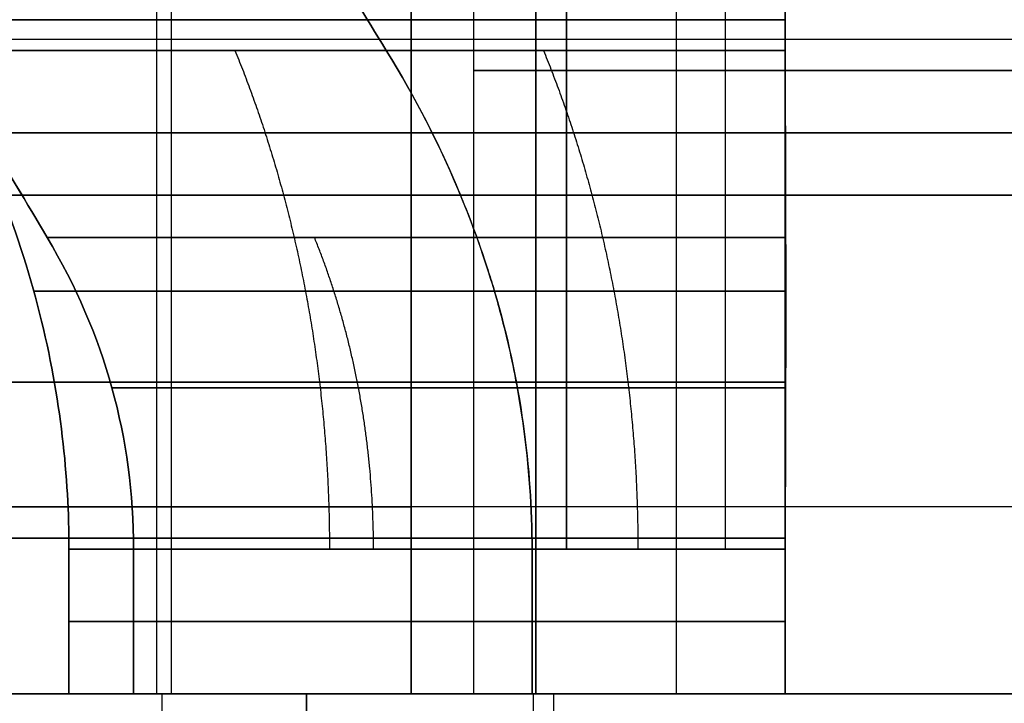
# Model space of a CAD drawing. Header units: millimetres. Extents: x -105 to 152, y -114 to 65.
# Tile 145 of 256: x 116.95 to 118.53, y -90.92 to -89.82. Entities that reach past the tile are written whole.
import ezdxf

# ---------------------------------------------------------------- set-up
doc = ezdxf.new("R2010")
doc.units = ezdxf.units.MM
doc.layers.add('Layer 01', color=7, linetype='Continuous', true_color=0x000000)

msp = doc.modelspace()

# ---------------------------------------------------------------- linework, layer by layer
at = {"layer": 'Layer 01'}
for p, q in [((117.776, -82.975, 6.0507), (117.776, -90.9, 6.0507)), ((117.576, -86.9, 6.1655), (117.576, -90.9, 6.1655)), ((117.1676, -90.9, 12.54), (117.1676, -87.7, 12.54)), ((117.1676, -90.9, 13.34), (117.1676, -87.7, 13.34)), ((117.1676, -90.9, 24.46), (117.1676, -87.7, 24.46)), ((117.1676, -90.9, 23.66), (117.1676, -87.7, 23.66)), ((118.176, -90.9, 11.5316), (118.176, -87.7, 11.5316)), ((118.176, -87.7, 14.3484), (118.176, -90.9, 14.3484)), ((118.176, -87.7, 25.4684), (118.176, -90.9, 25.4684)), ((118.176, -90.9, 22.6516), (118.176, -87.7, 22.6516)), ((117.676, -88.9, 12.94), (117.676, -90.9, 12.94)), ((117.8252, -88.9, 24.5563), (117.8252, -90.6679, 24.5563)), ((118.0798, -88.9, 23.3092), (118.0798, -90.6679, 23.3092)), ((118.0015, -90.9, 19.8856), (118.0015, -89.1, 19.8856)), ((118.176, -90.9, 16.3398), (118.176, -89.2052, 16.3398)), ((118.176, -90.9, 20.6602), (118.176, -89.2052, 20.6602)), ((133.576, -90, -0.5), (103.576, -90, -0.5)), ((133.576, -90, 37.5), (103.576, -90, 37.5)), ((116.076, -90.1, 29.3), (121.076, -90.1, 29.3)), ((117.076, -90.9, 18.5), (116.476, -90.9, 18.5)), ((117.176, -90.9, 12.94), (117.176, -92.95, 12.94)), ((117.676, -90.9, 12.94), (117.176, -90.9, 12.94)), ((117.676, -90.9, 24.06), (117.176, -90.9, 24.06)), ((117.2944, -90.9, 16.8365), (117.2944, -90.9, 16.7119)), ((117.2944, -90.9, 20.2881), (117.2944, -90.9, 20.1635)), ((117.5233, -90.9, 12.0172), (117.3935, -90.9, 12.0172)), ((117.5233, -90.9, 13.8628), (117.3935, -90.9, 13.8628)), ((117.5233, -90.9, 24.9828), (117.3935, -90.9, 24.9828)), ((117.5233, -90.9, 23.1372), (117.3935, -90.9, 23.1372)), ((117.4081, -90.9, 24.832), (117.4081, -92.95, 24.832)), ((117.4425, -90.9, 13.34), (117.4425, -90.9, 12.54)), ((117.4425, -90.9, 24.46), (117.4425, -90.9, 23.66)), ((117.6532, -90.9, 11.8872), (117.6532, -90.9, 11.7575)), ((117.6532, -90.9, 14.1225), (117.6532, -90.9, 13.9928)), ((117.6532, -90.9, 25.2425), (117.6532, -90.9, 25.1128)), ((117.6532, -90.9, 23.0072), (117.6532, -90.9, 22.8775)), ((117.7716, -90.9, 20.4398), (117.7716, -93.2, 20.4398)), ((117.804, -90.9, 22.8921), (117.804, -92.95, 22.8921)), ((118.976, -90.9, 11.8369), (118.176, -90.9, 11.8369)), ((118.976, -90.9, 14.0431), (118.176, -90.9, 14.0431)), ((118.976, -90.9, 22.9264), (118.176, -90.9, 22.9264)), ((118.976, -90.9, 25.1936), (118.176, -90.9, 25.1936))]:
    msp.add_line(p, q, dxfattribs=at)
at = {"layer": 'Layer 01', "extrusion": (-3.73859e-12, -1, -3.20754e-12)}
msp.add_arc((118.576, 12.94, 89.8187), 1.8356, 192.5862, 257.4138, dxfattribs=at)
at = {"layer": 'Layer 01', "extrusion": (-3.19361e-12, -1, 3.71444e-12)}
msp.add_arc((118.576, 12.94, 89.8187), 1.8356, 102.5862, 167.4138, dxfattribs=at)
at = {"layer": 'Layer 01', "extrusion": (-3.06006e-12, -1, 3.06006e-12)}
msp.add_arc((118.576, 24.06, 89.8187), 1.8356, 102.5862, 167.4138, dxfattribs=at)
at = {"layer": 'Layer 01', "extrusion": (-3.07496e-12, -1, -3.06474e-12)}
msp.add_arc((118.576, 24.06, 89.8187), 1.8356, 192.5862, 257.4138, dxfattribs=at)
at = {"layer": 'Layer 01', "extrusion": (-2.11687e-11, 1, -2.10961e-11)}
msp.add_arc((-118.576, 18.5, -89.8679), 1.8144, 282.7363, 347.2637, dxfattribs=at)
at = {"layer": 'Layer 01', "extrusion": (-2.10913e-11, 1, 2.11743e-11)}
msp.add_arc((-118.576, 18.5, -89.8679), 1.8144, 12.7363, 77.2637, dxfattribs=at)
at = {"layer": 'Layer 01', "extrusion": (-1.24273e-11, 1, -1.76445e-11)}
msp.add_arc((-118.576, 12.94, -89.8679), 1.1144, 291.0358, 338.9642, dxfattribs=at)
at = {"layer": 'Layer 01', "extrusion": (-8.99418e-12, 1, 9.01639e-12)}
msp.add_arc((-118.576, 12.94, -89.8679), 1.1144, 21.0358, 68.9642, dxfattribs=at)
at = {"layer": 'Layer 01', "extrusion": (-7.34771e-12, 1, 7.34771e-12)}
msp.add_arc((-118.576, 24.06, -89.8679), 1.1144, 21.0358, 68.9642, dxfattribs=at)
at = {"layer": 'Layer 01', "extrusion": (-1.06861e-11, 1, -1.59034e-11)}
msp.add_arc((-118.576, 24.06, -89.8679), 1.1144, 291.0358, 338.9642, dxfattribs=at)
at = {"layer": 'Layer 01', "extrusion": (0, -1, 0)}
for centre, start, end in [((118.576, 24.06, 89.9), 146.535, 326.535), ((118.576, 12.94, 89.9), 90, 270), ((118.576, 24.06, 89.9), 326.535, 146.535)]:
    msp.add_arc(centre, 0.9, start, end, dxfattribs=at)
at = {"layer": 'Layer 01', "extrusion": (-1.42109e-14, -1, 0)}
msp.add_arc((118.576, 18.5, 90), 14.35, 90, 270, dxfattribs=at)
at = {"layer": 'Layer 01', "extrusion": (0, 1, 0)}
for centre, radius, start, end in [((-118.576, 18.5, -90), 1.5, 337.4773, 157.4773), ((-118.576, 18.5, -90), 1.5, 157.4773, 337.4773), ((-118.576, 18.5, -90.784), 1.6, 284.4775, 345.5225), ((-118.576, 18.5, -90.784), 1.6, 14.4775, 75.5225), ((-118.576, 12.94, -90.784), 1.5, 285.466, 344.534), ((-118.576, 12.94, -90.784), 1.5, 15.466, 74.534), ((-118.576, 24.06, -90.784), 1.5, 15.466, 74.534), ((-118.576, 24.06, -90.784), 1.5, 285.466, 344.534)]:
    msp.add_arc(centre, radius, start, end, dxfattribs=at)
at = {"layer": 'Layer 01', "extrusion": (9.69266e-15, -1, -4.17512e-14)}
msp.add_arc((118.576, 18.5, 90.1), 12.8, 90, 102.94408, dxfattribs=at)
at = {"layer": 'Layer 01', "extrusion": (-2.12152e-11, 1, -1.52153e-11)}
msp.add_arc((-118.576, 12.94, -90.1679), 1.634, 284.1701, 345.8299, dxfattribs=at)
at = {"layer": 'Layer 01', "extrusion": (-1.52207e-11, 1, 2.12206e-11)}
msp.add_arc((-118.576, 12.94, -90.1679), 1.634, 14.1701, 75.8299, dxfattribs=at)
at = {"layer": 'Layer 01', "extrusion": (-1.31798e-11, 1, 1.31798e-11)}
msp.add_arc((-118.576, 24.06, -90.1679), 1.634, 14.1701, 75.8299, dxfattribs=at)
at = {"layer": 'Layer 01', "extrusion": (-1.31766e-11, 1, -1.31646e-11)}
msp.add_arc((-118.576, 24.06, -90.1679), 1.634, 284.1701, 345.8299, dxfattribs=at)
at = {"layer": 'Layer 01', "extrusion": (-2.15165e-12, -1, -7.09076e-13)}
msp.add_arc((118.576, 18.5, 90.4), 2.2, 190.4757, 259.5243, dxfattribs=at)
at = {"layer": 'Layer 01', "extrusion": (-6.94592e-13, -1, 2.15329e-12)}
msp.add_arc((118.576, 18.5, 90.4), 2.2, 100.4757, 169.5243, dxfattribs=at)
at = {"layer": 'Layer 01', "extrusion": (1.03601e-16, -1, 3.33171e-15)}
msp.add_arc((118.576, 18.5, 90.6), 12.8, 90, 265.5192, dxfattribs=at)
at = {"layer": 'Layer 01', "extrusion": (0, 1, -7.10543e-15)}
for start, end in [(280.4757, 349.5243), (10.4757, 79.5243)]:
    msp.add_arc((-118.576, 18.5, -90.65), 2.2, start, end, dxfattribs=at)
at = {"layer": 'Layer 01', "extrusion": (-2.43417e-14, -1, 3.90205e-16)}
msp.add_arc((118.576, 18.5, 90.6679), 1.6, 194.4775, 255.5225, dxfattribs=at)
at = {"layer": 'Layer 01', "extrusion": (2.76733e-14, -1, -1.53074e-14)}
msp.add_arc((118.576, 18.5, 90.6679), 1.6, 104.4775, 165.5225, dxfattribs=at)
at = {"layer": 'Layer 01', "extrusion": (-1.76209e-14, -1, -4.03093e-15)}
msp.add_arc((118.576, 12.94, 90.6679), 1.5, 195.466, 254.534, dxfattribs=at)
at = {"layer": 'Layer 01', "extrusion": (-2.08439e-16, -1, 2.08439e-16)}
msp.add_arc((118.576, 12.94, 90.6679), 1.5, 105.466, 164.534, dxfattribs=at)
at = {"layer": 'Layer 01', "extrusion": (2.39699e-15, -1, 2.4783e-14)}
msp.add_arc((118.576, 24.06, 90.6679), 1.5, 105.466, 164.534, dxfattribs=at)
at = {"layer": 'Layer 01', "extrusion": (-3.38041e-14, -1, -3.38041e-14)}
msp.add_arc((118.576, 24.06, 90.6679), 1.5, 195.466, 254.534, dxfattribs=at)
at = {"layer": 'Layer 01', "extrusion": (1.01847e-13, 1, 1.01847e-13)}
msp.add_arc((-118.576, 24.06, -90.6679), 0.9, 296.3878, 333.6122, dxfattribs=at)
at = {"layer": 'Layer 01', "extrusion": (-1.76802e-12, 1, 1.16533e-12)}
msp.add_arc((-118.576, 24.06, -90.6679), 0.9, 26.3878, 33.465, dxfattribs=at)
at = {"layer": 'Layer 01', "extrusion": (-3.96437e-15, 1, -3.96437e-15)}
msp.add_arc((-118.576, 12.94, -90.6679), 0.9, 296.3878, 333.6122, dxfattribs=at)
at = {"layer": 'Layer 01', "extrusion": (-2.29565e-15, 1, 2.29565e-15)}
msp.add_arc((-118.576, 12.94, -90.6679), 0.9, 26.3878, 63.6122, dxfattribs=at)
at = {"layer": 'Layer 01', "extrusion": (-5.49936e-14, 1, 1.08094e-13)}
msp.add_arc((-118.576, 24.06, -90.6679), 0.9, 33.465, 63.6122, dxfattribs=at)
at = {"layer": 'Layer 01', "extrusion": (1.10195e-15, 1, -3.37936e-15)}
msp.add_arc((-118.576, 18.5, -90.9), 12.9, 273.55551, 0, dxfattribs=at)
at = {"layer": 'Layer 01', "extrusion": (-1.09916e-16, 1, -2.84233e-15)}
msp.add_arc((-118.576, 18.5, -90.9), 12.5, 274.58857, 90, dxfattribs=at)
at = {"layer": 'Layer 01', "extrusion": (1.08433e-16, -1, 3.5693e-15)}
msp.add_arc((118.576, 18.5, 90.9), 11.95, 90, 265.19976, dxfattribs=at)
at = {"layer": 'Layer 01', "extrusion": (-3.21484e-16, -1, 3.25439e-15)}
msp.add_arc((118.576, 18.5, 90.9), 12.05, 180, 265.23969, dxfattribs=at)
at = {"layer": 'Layer 01', "extrusion": (0, -1, 3.25439e-15)}
msp.add_arc((118.576, 18.5, 90.9), 12.05, 0, 180, dxfattribs=at)
at = {"layer": 'Layer 01', "extrusion": (-1.31452e-15, 1, -9.37362e-15)}
msp.add_arc((-118.576, 18.5, -90.9), 2.2, 280.4757, 349.5243, dxfattribs=at)
at = {"layer": 'Layer 01', "extrusion": (-2.01287e-15, 1, 1.0072e-14)}
msp.add_arc((-118.576, 18.5, -90.9), 2.2, 10.4757, 79.5243, dxfattribs=at)
at = {"layer": 'Layer 01', "extrusion": (-5.71791e-16, -1, 5.71791e-16)}
msp.add_arc((118.576, 18.5, 90.9), 2.1, 100.9806, 169.0194, dxfattribs=at)
at = {"layer": 'Layer 01', "extrusion": (-1.70342e-14, -1, 1.74363e-15)}
msp.add_arc((118.576, 18.5, 90.9), 2.1, 202.5227, 259.0194, dxfattribs=at)
at = {"layer": 'Layer 01', "extrusion": (5.4964e-15, 1, -8.88218e-16)}
msp.add_arc((-118.576, 18.5, -90.9), 1.5, 337.4773, 157.4773, dxfattribs=at)
at = {"layer": 'Layer 01', "extrusion": (1.5659e-14, 1, 3.29308e-15)}
msp.add_arc((-118.576, 18.5, -90.9), 1.6, 284.4775, 345.5225, dxfattribs=at)
at = {"layer": 'Layer 01', "extrusion": (-4.63595e-15, 1, 1.70019e-14)}
msp.add_arc((-118.576, 18.5, -90.9), 1.6, 14.4775, 75.5225, dxfattribs=at)
at = {"layer": 'Layer 01', "extrusion": (-1.29705e-16, 1, -1.29705e-16)}
for centre in [(-118.576, 12.94, -90.9), (-118.576, 24.06, -90.9)]:
    msp.add_arc(centre, 1.5, 285.466, 344.534, dxfattribs=at)
at = {"layer": 'Layer 01', "extrusion": (-3.03951e-14, 1, 1.68051e-14)}
msp.add_arc((-118.576, 12.94, -90.9), 1.5, 15.466, 74.534, dxfattribs=at)
at = {"layer": 'Layer 01', "extrusion": (-6.21954e-16, 1, 6.21954e-16)}
msp.add_arc((-118.576, 24.06, -90.9), 1.5, 15.466, 74.534, dxfattribs=at)
at = {"layer": 'Layer 01', "extrusion": (-3.11209e-14, -1, 0)}
msp.add_arc((118.576, 24.06, 90.9), 1.4, 163.3985, 196.6015, dxfattribs=at)
at = {"layer": 'Layer 01', "extrusion": (-6.68426e-14, -1, 1.77636e-14)}
msp.add_arc((118.576, 12.94, 90.9), 1.4, 163.3985, 196.6015, dxfattribs=at)
at = {"layer": 'Layer 01', "extrusion": (-3.25491e-15, 1, -4.51719e-15)}
msp.add_arc((-118.576, 18.5, -90.9), 1.5, 157.4773, 337.4773, dxfattribs=at)
at = {"layer": 'Layer 01', "extrusion": (1.74903e-14, -1, -8.16821e-15)}
msp.add_arc((118.576, 24.06, 90.9), 1.4, 146.535, 163.3985, dxfattribs=at)
at = {"layer": 'Layer 01', "extrusion": (1.36376e-15, -1, 1.36376e-15)}
msp.add_arc((118.576, 24.06, 90.9), 1.4, 196.6015, 253.3985, dxfattribs=at)
at = {"layer": 'Layer 01', "extrusion": (-2.7607e-16, -1, 2.7607e-16)}
msp.add_arc((118.576, 12.94, 90.9), 1.4, 106.6015, 163.3985, dxfattribs=at)
at = {"layer": 'Layer 01', "extrusion": (-2.38915e-14, -1, -2.38915e-14)}
msp.add_arc((118.576, 12.94, 90.9), 1.4, 196.6015, 253.3985, dxfattribs=at)
at = {"layer": 'Layer 01', "extrusion": (-1.51276e-15, -1, 2.03929e-15)}
msp.add_arc((118.576, 24.06, 90.9), 1.4, 106.6015, 146.535, dxfattribs=at)
at = {"layer": 'Layer 01', "extrusion": (-5.65283e-13, -1, -8.49576e-12)}
msp.add_arc((118.576, 18.5, 90.9), 12.05, 265.23969, 266.19333, dxfattribs=at)
at = {"layer": 'Layer 01', "extrusion": (-2.47715e-15, 1, 0)}
msp.add_arc((-118.576, 24.06, -90.9), 0.9, 333.6122, 26.3878, dxfattribs=at)
at = {"layer": 'Layer 01', "extrusion": (3.33265e-14, 1, -1.77636e-14)}
msp.add_arc((-118.576, 12.94, -90.9), 0.9, 333.6122, 26.3878, dxfattribs=at)
at = {"layer": 'Layer 01', "extrusion": (8.27931e-29, -1, 3.72867e-15)}
msp.add_arc((118.576, 18.5, 90.9), 2.1, 79.0194, 100.9806, dxfattribs=at)
at = {"layer": 'Layer 01', "extrusion": (-1.3274e-29, -1, -1.49452e-15)}
msp.add_arc((118.576, 24.06, 90.9), 1.4, 253.3985, 286.6015, dxfattribs=at)
at = {"layer": 'Layer 01', "extrusion": (-1.25758e-29, 1, -2.83181e-15)}
msp.add_arc((-118.576, 24.06, -90.9), 0.9, 243.6122, 296.3878, dxfattribs=at)
at = {"layer": 'Layer 01', "extrusion": (4.6021e-30, 1, -1.0363e-15)}
msp.add_arc((-118.576, 24.06, -90.9), 0.9, 63.6122, 116.3878, dxfattribs=at)
at = {"layer": 'Layer 01', "extrusion": (6.63702e-30, -1, -1.49452e-15)}
msp.add_arc((118.576, 24.06, 90.9), 1.4, 73.3985, 106.6015, dxfattribs=at)
at = {"layer": 'Layer 01', "extrusion": (-1.22209e-14, 1, 9.94143e-14)}
msp.add_arc((-118.576, 12.94, -90.9), 0.9, 270, 296.3878, dxfattribs=at)
at = {"layer": 'Layer 01', "extrusion": (-2.0966e-16, 1, 8.94318e-16)}
msp.add_arc((-118.576, 12.94, -90.9), 0.9, 63.6122, 90, dxfattribs=at)
at = {"layer": 'Layer 01', "extrusion": (1.77636e-14, -1, -8.78227e-14)}
msp.add_arc((118.576, 18.5, 90.9), 2.1, 259.0194, 280.9806, dxfattribs=at)
at = {"layer": 'Layer 01', "extrusion": (-2.0092e-16, -1, 1.37713e-15)}
msp.add_arc((118.576, 12.94, 90.9), 1.4, 90, 106.6015, dxfattribs=at)
at = {"layer": 'Layer 01', "extrusion": (-6.68492e-15, -1, -2.89326e-13)}
msp.add_arc((118.576, 12.94, 90.9), 1.4, 253.3985, 270, dxfattribs=at)
at = {"layer": 'Layer 01'}
for points, degree in [([(117.576, -90.9, 6.5919), (117.576, -86.8, 6.5919), (117.576, -82.7, 6.5919)], 2), ([(117.776, -82.9, 5.6248), (117.776, -86.9, 5.6248), (117.776, -90.9, 5.6248)], 2), ([(117.776, -90.9, 6.4766), (117.776, -87.15, 6.4766), (117.776, -83.4, 6.4766)], 2), ([(117.576, -86.9, 5.7391), (117.576, -88.75, 5.7391), (117.576, -90.6, 5.7391)], 2), ([(117.8252, -90.6679, 24.5563), (117.8252, -89.784, 24.5563), (117.8252, -88.9, 24.5563)], 2), ([(117.1905, -89.1, 17.9254), (117.1905, -90, 17.9254), (117.1905, -90.9, 17.9254)], 2), ([(118.176, -89.8679, 16.7303), (118.176, -89.6453, 16.5991), (118.176, -89.4226, 16.4679), (118.176, -89.2, 16.3367)], 3), ([(118.176, -89.8679, 20.2697), (118.176, -89.6453, 20.4009), (118.176, -89.4226, 20.5321), (118.176, -89.2, 20.6633)], 3), ([(117.5359, -89.8679, 12.54), (117.4699, -89.7611, 12.5398), (117.3987, -89.6447, 12.5398), (117.3223, -89.5187, 12.54)], 3), ([(117.3223, -89.5187, 13.34), (117.3987, -89.6447, 13.3402), (117.4699, -89.7611, 13.3402), (117.5359, -89.8679, 13.34)], 3), ([(117.3223, -89.5187, 24.46), (117.3987, -89.6447, 24.4602), (117.4699, -89.7611, 24.4602), (117.5359, -89.8679, 24.46)], 3), ([(117.5359, -89.8679, 23.66), (117.4699, -89.7611, 23.6598), (117.3987, -89.6447, 23.6598), (117.3223, -89.5187, 23.66)], 3), ([(118.176, -89.5187, 11.6862), (118.1759, -89.6447, 11.7626), (118.1759, -89.7611, 11.8339), (118.176, -89.8679, 11.8999)], 3), ([(118.176, -89.8679, 13.9801), (118.1759, -89.7611, 14.0461), (118.1759, -89.6447, 14.1174), (118.176, -89.5187, 14.1938)], 3), ([(118.176, -89.8679, 25.1001), (118.1759, -89.7611, 25.1661), (118.1759, -89.6447, 25.2374), (118.176, -89.5187, 25.3138)], 3), ([(118.176, -89.5187, 22.8062), (118.1759, -89.6447, 22.8826), (118.1759, -89.7611, 22.9539), (118.176, -89.8679, 23.0199)], 3), ([(118.176, -89.7321, 15.9455), (118.176, -89.9726, 16.0861), (118.176, -90.1952, 16.2165), (118.176, -90.4, 16.3367)], 3), ([(118.176, -90.4, 20.6633), (118.176, -90.1956, 20.7833), (118.176, -89.973, 20.9137), (118.176, -89.7321, 21.0545)], 3), ([(116.7845, -89.8187, 13.34), (116.8574, -89.9418, 13.34), (116.9265, -90.0583, 13.34), (116.9918, -90.1679, 13.34)], 3), ([(116.9918, -90.1679, 12.54), (116.9266, -90.0585, 12.54), (116.8575, -89.9421, 12.54), (116.7845, -89.8187, 12.54)], 3), ([(116.7845, -89.8187, 24.46), (116.8575, -89.9421, 24.46), (116.9266, -90.0585, 24.46), (116.9918, -90.1679, 24.46)], 3), ([(116.9918, -90.1679, 23.66), (116.9266, -90.0585, 23.66), (116.8575, -89.9421, 23.66), (116.7845, -89.8187, 23.66)], 3), ([(118.176, -89.8187, 11.1485), (118.176, -89.9418, 11.2213), (118.176, -90.0583, 11.2904), (118.176, -90.1679, 11.3557)], 3), ([(118.176, -90.1679, 14.5243), (118.176, -90.0585, 14.5894), (118.176, -89.9421, 14.6585), (118.176, -89.8187, 14.7315)], 3), ([(118.176, -90.1679, 25.6443), (118.176, -90.0585, 25.7094), (118.176, -89.9421, 25.7785), (118.176, -89.8187, 25.8515)], 3), ([(118.176, -89.8187, 22.2685), (118.176, -89.9421, 22.3415), (118.176, -90.0585, 22.4106), (118.176, -90.1679, 22.4757)], 3), ([(116.176, -89.85, 28), (118.576, -89.85, 28), (120.976, -89.85, 28)], 2), ([(116.076, -90.1, 27.3), (118.576, -90.1, 27.3), (121.076, -90.1, 27.3)], 2), ([(116.9918, -90.1679, 12.54), (117.0842, -90.3231, 12.54), (117.1304, -90.4898, 12.54), (117.1304, -90.6679, 12.54)], 3), ([(117.1304, -90.6679, 13.34), (117.1304, -90.4898, 13.34), (117.0842, -90.3231, 13.34), (116.9918, -90.1679, 13.34)], 3), ([(117.1304, -90.6679, 24.46), (117.1304, -90.4898, 24.46), (117.0842, -90.3231, 24.46), (116.9918, -90.1679, 24.46)], 3), ([(116.9918, -90.1679, 23.66), (117.0842, -90.3231, 23.66), (117.1304, -90.4898, 23.66), (117.1304, -90.6679, 23.66)], 3), ([(118.176, -90.6679, 11.4943), (118.176, -90.4898, 11.4943), (118.176, -90.3231, 11.4481), (118.176, -90.1679, 11.3557)], 3), ([(118.176, -90.1679, 14.5243), (118.176, -90.3231, 14.4319), (118.176, -90.4898, 14.3857), (118.176, -90.6679, 14.3857)], 3), ([(118.176, -90.1679, 25.6443), (118.176, -90.3231, 25.5519), (118.176, -90.4898, 25.5057), (118.176, -90.6679, 25.5057)], 3), ([(118.176, -90.6679, 22.6143), (118.176, -90.4898, 22.6143), (118.176, -90.3231, 22.5681), (118.176, -90.1679, 22.4757)], 3), ([(118.176, -90.4, 16.3367), (118.176, -90.65, 16.3367), (118.176, -90.9, 16.3367)], 2), ([(118.176, -90.9, 20.6633), (118.176, -90.65, 20.6633), (118.176, -90.4, 20.6633)], 2), ([(117.576, -90.6, 5.7391), (117.576, -90.7, 5.8394), (117.576, -90.8, 5.9397), (117.576, -90.9, 6.0401)], 3), ([(117.0268, -90.9, 18.1), (117.0268, -90.784, 18.1), (117.0268, -90.6679, 18.1)], 2), ([(117.0268, -90.6679, 18.9), (117.0268, -90.784, 18.9), (117.0268, -90.9, 18.9)], 2), ([(117.1304, -90.9, 12.54), (117.1304, -90.784, 12.54), (117.1304, -90.6679, 12.54)], 2), ([(117.1304, -90.6679, 13.34), (117.1304, -90.784, 13.34), (117.1304, -90.9, 13.34)], 2), ([(117.1304, -90.6679, 24.46), (117.1304, -90.784, 24.46), (117.1304, -90.9, 24.46)], 2), ([(117.1304, -90.9, 23.66), (117.1304, -90.784, 23.66), (117.1304, -90.6679, 23.66)], 2), ([(117.7698, -90.6679, 23.66), (117.7698, -90.784, 23.66), (117.7698, -90.9, 23.66)], 2), ([(117.7698, -90.9, 24.46), (117.7698, -90.784, 24.46), (117.7698, -90.6679, 24.46)], 2), ([(117.7698, -90.6679, 12.54), (117.7698, -90.784, 12.54), (117.7698, -90.9, 12.54)], 2), ([(117.7698, -90.9, 13.34), (117.7698, -90.784, 13.34), (117.7698, -90.6679, 13.34)], 2), ([(118.176, -90.9, 23.2538), (118.176, -90.784, 23.2538), (118.176, -90.6679, 23.2538)], 2), ([(118.176, -90.6679, 24.8662), (118.176, -90.784, 24.8662), (118.176, -90.9, 24.8662)], 2), ([(118.176, -90.9, 12.1338), (118.176, -90.784, 12.1338), (118.176, -90.6679, 12.1338)], 2), ([(118.176, -90.6679, 13.7462), (118.176, -90.784, 13.7462), (118.176, -90.9, 13.7462)], 2), ([(118.176, -90.6679, 11.4943), (118.176, -90.784, 11.4943), (118.176, -90.9, 11.4943)], 2), ([(118.176, -90.9, 14.3857), (118.176, -90.784, 14.3857), (118.176, -90.6679, 14.3857)], 2), ([(118.176, -90.6679, 16.9508), (118.176, -90.784, 16.9508), (118.176, -90.9, 16.9508)], 2), ([(118.176, -90.9, 20.0492), (118.176, -90.784, 20.0492), (118.176, -90.6679, 20.0492)], 2), ([(118.176, -90.9, 25.5057), (118.176, -90.784, 25.5057), (118.176, -90.6679, 25.5057)], 2), ([(118.176, -90.6679, 22.6143), (118.176, -90.784, 22.6143), (118.176, -90.9, 22.6143)], 2), ([(116.076, -90.9, 31.9), (118.576, -90.9, 31.9), (121.076, -90.9, 31.9)], 2), ([(117.0268, -90.9, 18.1), (116.7707, -90.9, 18.1), (116.5145, -90.9, 18.1)], 2), ([(116.5145, -90.9, 18.9), (116.7707, -90.9, 18.9), (117.0268, -90.9, 18.9)], 2), ([(117.1304, -90.9, 12.54), (117.1824, -90.9, 12.54), (117.2344, -90.9, 12.54)], 2), ([(117.2344, -90.9, 13.34), (117.1824, -90.9, 13.34), (117.1304, -90.9, 13.34)], 2), ([(117.2344, -90.9, 24.46), (117.1824, -90.9, 24.46), (117.1304, -90.9, 24.46)], 2), ([(117.1304, -90.9, 23.66), (117.1824, -90.9, 23.66), (117.2344, -90.9, 23.66)], 2), ([(117.2344, -90.9, 13.34), (117.5021, -90.9, 13.34), (117.7698, -90.9, 13.34)], 2), ([(117.7698, -90.9, 12.54), (117.5021, -90.9, 12.54), (117.2344, -90.9, 12.54)], 2), ([(117.7698, -90.9, 23.66), (117.5021, -90.9, 23.66), (117.2344, -90.9, 23.66)], 2), ([(117.2344, -90.9, 24.46), (117.5021, -90.9, 24.46), (117.7698, -90.9, 24.46)], 2), ([(117.4081, -92.95, 24.832), (117.4081, -91.925, 24.832), (117.4081, -90.9, 24.832)], 2), ([(117.576, -90.9, 6.0401), (117.576, -90.9, 6.2658), (117.576, -90.9, 6.4916)], 2), ([(117.576, -90.9, 6.5919), (117.576, -90.9, 6.5417), (117.576, -90.9, 6.4916)], 2), ([(117.776, -90.9, 6.4766), (117.776, -90.9, 6.0507), (117.776, -90.9, 5.6248)], 2), ([(118.176, -90.9, 11.5984), (118.176, -90.9, 11.8661), (118.176, -90.9, 12.1338)], 2), ([(118.176, -90.9, 11.5984), (118.176, -90.9, 11.5463), (118.176, -90.9, 11.4943)], 2), ([(118.176, -90.9, 13.7462), (118.176, -90.9, 14.0139), (118.176, -90.9, 14.2816)], 2), ([(118.176, -90.9, 14.3857), (118.176, -90.9, 14.3337), (118.176, -90.9, 14.2816)], 2), ([(118.176, -90.9, 16.4384), (118.176, -90.9, 16.3876), (118.176, -90.9, 16.3367)], 2), ([(118.176, -90.9, 16.4384), (118.176, -90.9, 16.6946), (118.176, -90.9, 16.9508)], 2), ([(118.176, -90.9, 20.0492), (118.176, -90.9, 20.3054), (118.176, -90.9, 20.5616)], 2), ([(118.176, -90.9, 20.6633), (118.176, -90.9, 20.6124), (118.176, -90.9, 20.5616)], 2), ([(118.176, -90.9, 25.5057), (118.176, -90.9, 25.4537), (118.176, -90.9, 25.4016)], 2), ([(118.176, -90.9, 22.7184), (118.176, -90.9, 22.6663), (118.176, -90.9, 22.6143)], 2), ([(118.176, -90.9, 22.7184), (118.176, -90.9, 22.9861), (118.176, -90.9, 23.2538)], 2), ([(118.176, -90.9, 24.8662), (118.176, -90.9, 25.1339), (118.176, -90.9, 25.4016)], 2)]:
    msp.add_open_spline(points, degree=degree, dxfattribs=at)
for points, knots in [([(118.176, -89.0187, 10.9294), (118.176, -89.1666, 10.9294), (118.1761, -89.3121, 10.9507), (118.1761, -89.5827, 11.0275), (118.176, -89.7077, 11.0829), (118.176, -89.8187, 11.1485)], [0, 0, 0, 0, 0.4209515, 0.4209515, 0.8419029, 0.8419029, 0.8419029, 0.8419029]), ([(118.176, -89.8187, 14.7315), (118.176, -89.7077, 14.7971), (118.1761, -89.5827, 14.8525), (118.1761, -89.3121, 14.9293), (118.176, -89.1666, 14.9506), (118.176, -89.0187, 14.9506)], [0, 0, 0, 0, 0.4209515, 0.4209515, 0.8419029, 0.8419029, 0.8419029, 0.8419029]), ([(118.176, -89.8187, 25.8515), (118.176, -89.7077, 25.9171), (118.1761, -89.5827, 25.9725), (118.1761, -89.3121, 26.0493), (118.176, -89.1666, 26.0706), (118.176, -89.0187, 26.0706)], [0, 0, 0, 0, 0.4209515, 0.4209515, 0.8419029, 0.8419029, 0.8419029, 0.8419029]), ([(118.176, -89.0187, 22.0494), (118.176, -89.1666, 22.0494), (118.1761, -89.3121, 22.0707), (118.1761, -89.5827, 22.1475), (118.176, -89.7077, 22.2029), (118.176, -89.8187, 22.2685)], [0, 0, 0, 0, 0.4209515, 0.4209515, 0.8419029, 0.8419029, 0.8419029, 0.8419029]), ([(116.8063, -89.8679, 18.1), (116.8893, -90.0082, 18.1), (116.9454, -90.1527, 18.1008), (117.014, -90.4256, 18.1007), (117.0268, -90.5538, 18.1), (117.0268, -90.6679, 18.1)], [0, 0, 0, 0, 0.4211804, 0.4211804, 0.8423608, 0.8423608, 0.8423608, 0.8423608]), ([(117.0268, -90.6679, 18.9), (117.0268, -90.5538, 18.9), (117.014, -90.4256, 18.8993), (116.9454, -90.1527, 18.8992), (116.8893, -90.0082, 18.9), (116.8063, -89.8679, 18.9)], [0, 0, 0, 0, 0.4211804, 0.4211804, 0.8423608, 0.8423608, 0.8423608, 0.8423608]), ([(117.5359, -89.8679, 12.54), (117.5846, -89.9466, 12.54), (117.621, -90.0203, 12.5403), (117.6626, -90.118, 12.5402), (117.6743, -90.1484, 12.5402), (117.6892, -90.1905, 12.5401), (117.696, -90.2106, 12.5401), (117.7029, -90.2325, 12.54), (117.7057, -90.2415, 12.54), (117.7075, -90.2474, 12.54), (117.7079, -90.2487, 12.54), (117.752, -90.3979, 12.54), (117.7698, -90.5387, 12.54), (117.7698, -90.6679, 12.54)], [0, 0, 0, 0, 0.2114954, 0.2114954, 0.3172432, 0.3172432, 0.370117, 0.396554, 0.4097724, 0.4097724, 0.4229909, 0.4229909, 0.8459818, 0.8459818, 0.8459818, 0.8459818]), ([(117.7698, -90.6679, 13.34), (117.7698, -90.6031, 13.34), (117.7653, -90.5355, 13.3399), (117.7505, -90.431, 13.3399), (117.7442, -90.3956, 13.3399), (117.7326, -90.342, 13.3399), (117.7262, -90.315, 13.34), (117.7178, -90.2834, 13.34), (117.714, -90.2698, 13.34), (117.7114, -90.2608, 13.34), (117.7096, -90.2546, 13.34), (117.6814, -90.1597, 13.34), (117.6329, -90.0247, 13.34), (117.5359, -89.8679, 13.34)], [-0.8461013, -0.8461013, -0.8461013, -0.8461013, -0.634576, -0.634576, -0.5288133, -0.5288133, -0.475932, -0.4494913, -0.436271, -0.436271, -0.4230506, -0.4230506, 0, 0, 0, 0]), ([(117.5359, -89.8679, 23.66), (117.5846, -89.9466, 23.66), (117.621, -90.0203, 23.6603), (117.6626, -90.118, 23.6602), (117.6743, -90.1484, 23.6602), (117.6892, -90.1905, 23.6601), (117.696, -90.2106, 23.6601), (117.7029, -90.2325, 23.66), (117.7057, -90.2415, 23.66), (117.7075, -90.2474, 23.66), (117.7079, -90.2487, 23.66), (117.752, -90.3979, 23.66), (117.7698, -90.5387, 23.66), (117.7698, -90.6679, 23.66)], [0, 0, 0, 0, 0.2114954, 0.2114954, 0.3172432, 0.3172432, 0.370117, 0.396554, 0.4097724, 0.4097724, 0.4229909, 0.4229909, 0.8459818, 0.8459818, 0.8459818, 0.8459818]), ([(117.7698, -90.6679, 24.46), (117.7698, -90.6031, 24.46), (117.7653, -90.5355, 24.4599), (117.7505, -90.431, 24.4599), (117.7442, -90.3956, 24.4599), (117.7326, -90.342, 24.4599), (117.7262, -90.315, 24.46), (117.7178, -90.2834, 24.46), (117.714, -90.2698, 24.46), (117.7114, -90.2608, 24.46), (117.7096, -90.2546, 24.46), (117.6814, -90.1597, 24.46), (117.6329, -90.0247, 24.46), (117.5359, -89.8679, 24.46)], [-0.8461013, -0.8461013, -0.8461013, -0.8461013, -0.634576, -0.634576, -0.5288133, -0.5288133, -0.475932, -0.4494913, -0.436271, -0.436271, -0.4230506, -0.4230506, 0, 0, 0, 0]), ([(118.176, -89.8679, 13.9801), (118.176, -89.9466, 13.9315), (118.1763, -90.0203, 13.895), (118.1763, -90.118, 13.8535), (118.1762, -90.1484, 13.8418), (118.1761, -90.1905, 13.8269), (118.1761, -90.2106, 13.82), (118.1761, -90.2325, 13.8131), (118.176, -90.2415, 13.8104), (118.176, -90.2474, 13.8086), (118.176, -90.2487, 13.8082), (118.176, -90.3979, 13.7641), (118.176, -90.5387, 13.7462), (118.176, -90.6679, 13.7462)], [0, 0, 0, 0, 0.2114954, 0.2114954, 0.3172432, 0.3172432, 0.370117, 0.396554, 0.4097724, 0.4097724, 0.4229909, 0.4229909, 0.8459818, 0.8459818, 0.8459818, 0.8459818]), ([(118.176, -90.6679, 16.9508), (118.176, -90.5538, 16.9508), (118.1768, -90.4256, 16.938), (118.1769, -90.1527, 16.8694), (118.176, -90.0082, 16.8133), (118.176, -89.8679, 16.7303)], [0, 0, 0, 0, 0.4211804, 0.4211804, 0.8423608, 0.8423608, 0.8423608, 0.8423608]), ([(118.176, -89.8679, 20.2697), (118.176, -90.0082, 20.1867), (118.1769, -90.1527, 20.1306), (118.1768, -90.4256, 20.062), (118.176, -90.5538, 20.0492), (118.176, -90.6679, 20.0492)], [0, 0, 0, 0, 0.4211804, 0.4211804, 0.8423608, 0.8423608, 0.8423608, 0.8423608]), ([(118.176, -90.6679, 12.1338), (118.176, -90.6032, 12.1338), (118.1762, -90.5356, 12.1293), (118.1762, -90.4311, 12.1145), (118.1762, -90.3958, 12.1082), (118.1761, -90.3422, 12.0966), (118.1761, -90.3153, 12.0903), (118.1761, -90.2837, 12.0819), (118.176, -90.2701, 12.078), (118.176, -90.261, 12.0754), (118.176, -90.2548, 12.0736), (118.176, -90.1599, 12.0455), (118.176, -90.0248, 11.9969), (118.176, -89.8679, 11.8999)], [-0.8461044, -0.8461044, -0.8461044, -0.8461044, -0.6345783, -0.6345783, -0.5288153, -0.5288153, -0.4759337, -0.449493, -0.4362726, -0.4362726, -0.4230522, -0.4230522, 0, 0, 0, 0]), ([(118.176, -89.8679, 25.1001), (118.176, -89.9466, 25.0515), (118.1763, -90.0203, 25.015), (118.1763, -90.118, 24.9735), (118.1762, -90.1484, 24.9618), (118.1761, -90.1905, 24.9469), (118.1761, -90.2106, 24.94), (118.1761, -90.2325, 24.9331), (118.176, -90.2415, 24.9304), (118.176, -90.2474, 24.9286), (118.176, -90.2487, 24.9282), (118.176, -90.3979, 24.8841), (118.176, -90.5387, 24.8662), (118.176, -90.6679, 24.8662)], [0, 0, 0, 0, 0.2114954, 0.2114954, 0.3172432, 0.3172432, 0.370117, 0.396554, 0.4097724, 0.4097724, 0.4229909, 0.4229909, 0.8459818, 0.8459818, 0.8459818, 0.8459818]), ([(118.176, -90.6679, 23.2538), (118.176, -90.6032, 23.2538), (118.1762, -90.5356, 23.2493), (118.1762, -90.4311, 23.2345), (118.1762, -90.3958, 23.2282), (118.1761, -90.3422, 23.2166), (118.1761, -90.3153, 23.2103), (118.1761, -90.2837, 23.2019), (118.176, -90.2701, 23.198), (118.176, -90.261, 23.1954), (118.176, -90.2548, 23.1936), (118.176, -90.1599, 23.1655), (118.176, -90.0248, 23.1169), (118.176, -89.8679, 23.0199)], [-0.8461044, -0.8461044, -0.8461044, -0.8461044, -0.6345783, -0.6345783, -0.5288153, -0.5288153, -0.4759337, -0.449493, -0.4362726, -0.4362726, -0.4230522, -0.4230522, 0, 0, 0, 0])]:
    msp.add_open_spline(points, degree=3, knots=knots, dxfattribs=at)
for points, weights in [([(117.2931, -89.8679, 17.2171), (117.393, -90.1126, 17.3169), (117.4447, -90.3855, 17.3686), (117.4447, -90.6679, 17.3686)], [0.920986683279, 0.900065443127, 0.900065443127, 0.920986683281]), ([(117.2931, -89.8679, 19.7829), (117.393, -90.1126, 19.6831), (117.4447, -90.3855, 19.6314), (117.4447, -90.6679, 19.6314)], [0.920986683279, 0.900065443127, 0.900065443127, 0.920986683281]), ([(117.7881, -89.8679, 12.152), (117.8879, -90.1126, 12.2519), (117.9396, -90.3855, 12.3036), (117.9396, -90.6679, 12.3036)], [0.955874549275, 0.934160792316, 0.934160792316, 0.955874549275]), ([(117.7881, -89.8679, 13.728), (117.8879, -90.1126, 13.6281), (117.9396, -90.3855, 13.5764), (117.9396, -90.6679, 13.5764)], [0.955874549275, 0.934160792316, 0.934160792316, 0.955874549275]), ([(117.7881, -89.8679, 24.848), (117.8879, -90.1126, 24.7481), (117.9396, -90.3855, 24.6964), (117.9396, -90.6679, 24.6964)], [0.955874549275, 0.934160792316, 0.934160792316, 0.955874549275]), ([(117.7881, -89.8679, 23.272), (117.8879, -90.1126, 23.3719), (117.9396, -90.3855, 23.4236), (117.9396, -90.6679, 23.4236)], [0.955874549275, 0.934160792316, 0.934160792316, 0.955874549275]), ([(117.5154, -90.6679, 11.8793), (117.5154, -90.4914, 11.8793), (117.4831, -90.3209, 11.847), (117.4206, -90.1679, 11.7846)], [0.927682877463, 0.906609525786, 0.906609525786, 0.927682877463]), ([(117.5154, -90.6679, 14.0007), (117.5154, -90.4914, 14.0007), (117.4831, -90.3209, 14.033), (117.4206, -90.1679, 14.0954)], [0.927682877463, 0.906609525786, 0.906609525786, 0.927682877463]), ([(117.5154, -90.6679, 25.1207), (117.5154, -90.4914, 25.1207), (117.4831, -90.3209, 25.153), (117.4206, -90.1679, 25.2154)], [0.927682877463, 0.906609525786, 0.906609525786, 0.927682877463]), ([(117.5154, -90.6679, 22.9993), (117.5154, -90.4914, 22.9993), (117.4831, -90.3209, 22.967), (117.4206, -90.1679, 22.9046)], [0.927682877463, 0.906609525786, 0.906609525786, 0.927682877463]), ([(116.9704, -90.2538, 18.1008), (117.1221, -90.2538, 17.4906), (117.5667, -90.2538, 17.0461), (118.1768, -90.2538, 16.8944)], [0.975096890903, 0.882028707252, 0.882028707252, 0.975096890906]), ([(118.1768, -90.2538, 20.1056), (117.5667, -90.2538, 19.9539), (117.1221, -90.2538, 19.5094), (116.9704, -90.2538, 18.8992)], [0.975096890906, 0.882028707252, 0.882028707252, 0.975096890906]), ([(117.7094, -90.2538, 12.54), (117.8055, -90.2538, 12.3317), (117.9677, -90.2538, 12.1695), (118.176, -90.2538, 12.0733)], [0.969476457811, 0.929626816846, 0.929626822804, 0.969476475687]), ([(118.176, -90.2538, 13.8067), (117.9677, -90.2538, 13.7105), (117.8055, -90.2538, 13.5483), (117.7094, -90.2538, 13.34)], [0.969476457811, 0.929626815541, 0.929626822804, 0.969476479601]), ([(118.176, -90.2538, 24.9267), (117.9677, -90.2538, 24.8305), (117.8055, -90.2538, 24.6683), (117.7094, -90.2538, 24.46)], [0.969476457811, 0.929626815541, 0.929626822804, 0.969476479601]), ([(117.7094, -90.2538, 23.66), (117.8055, -90.2538, 23.4517), (117.9677, -90.2538, 23.2895), (118.176, -90.2538, 23.1933)], [0.969476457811, 0.929626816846, 0.929626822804, 0.969476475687]), ([(118.1759, -90.4091, 11.459), (117.6362, -90.4091, 11.6049), (117.2409, -90.4091, 12.0002), (117.0951, -90.4091, 12.5399)], [0.976801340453, 0.89023670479, 0.89023670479, 0.976801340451]), ([(117.0951, -90.4091, 13.3401), (117.2409, -90.4091, 13.8798), (117.6362, -90.4091, 14.2751), (118.1759, -90.4091, 14.421)], [0.976801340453, 0.89023670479, 0.89023670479, 0.976801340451]), ([(117.0951, -90.4091, 24.4601), (117.2409, -90.4091, 24.9998), (117.6362, -90.4091, 25.3951), (118.1759, -90.4091, 25.541)], [0.976801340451, 0.89023670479, 0.89023670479, 0.976801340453]), ([(118.1759, -90.4091, 22.579), (117.6362, -90.4091, 22.7249), (117.2409, -90.4091, 23.1202), (117.0951, -90.4091, 23.6599)], [0.976801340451, 0.89023670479, 0.89023670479, 0.976801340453])]:
    msp.add_rational_spline(points, weights, degree=3, dxfattribs=at)

doc.saveas('drawing.dxf')
